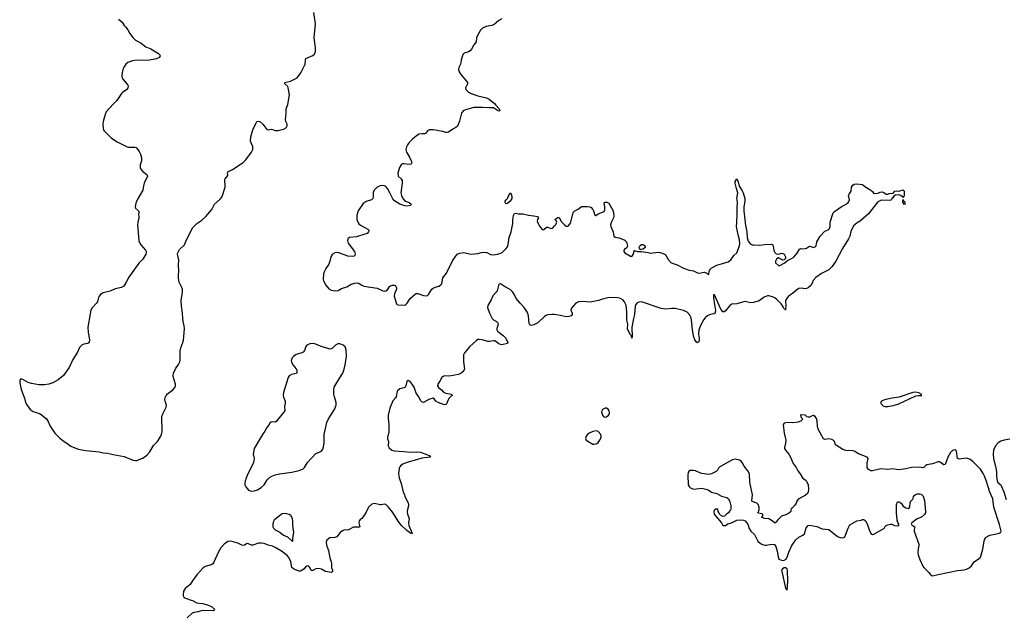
# Model space of a CAD drawing. Header units: inches. Extents: x 1246200 to 1417275, y 606399 to 671266.
# Tile 29 of 63: x 1322355 to 1336437, y 634385 to 642907. Entities that reach past the tile are written whole.
import ezdxf

# ---------------------------------------------------------------- set-up
doc = ezdxf.new("R2010")
doc.units = ezdxf.units.IN
doc.header["$MEASUREMENT"] = 0
for name, color, linetype in [('B3623', 7, 'Continuous'), ('B3624', 7, 'Continuous'), ('B3633', 7, 'Continuous'), ('B3634', 7, 'Continuous')]:
    doc.layers.add(name, color=color, linetype=linetype)

msp = doc.modelspace()

# ---------------------------------------------------------------- linework, layer by layer
at = {"layer": 'B3623', "color": 6, "elevation": 800}
for points in [[(1324044, 640000), (1324042, 639970), (1324061, 639750), (1324070, 639721), (1324088, 639688), (1324155, 639610), (1324164, 639590), (1324165, 639570), (1324159, 639550), (1324118, 639482), (1324057, 639423), (1323990, 639322), (1323916, 639224), (1323880, 639150), (1323845, 639095), (1323810, 639076), (1323723, 639057), (1323650, 639024), (1323550, 638999), (1323510, 638976), (1323490, 638951), (1323481, 638930), (1323468, 638870), (1323455, 638850), (1323394, 638786), (1323375, 638750), (1323361, 638699), (1323330, 638510), (1323336, 638430), (1323352, 638330), (1323351, 638289), (1323330, 638273), (1323274, 638266), (1323250, 638255), (1323210, 638216), (1323180, 638150), (1323117, 638043), (1323061, 637930), (1322984, 637816), (1322904, 637756), (1322827, 637713), (1322770, 637693), (1322710, 637684), (1322630, 637681), (1322523, 637703), (1322478, 637718), (1322410, 637755), (1322372, 637768), (1322355, 637750), (1322358, 637710), (1322377, 637617), (1322426, 637490), (1322438, 637430), (1322455, 637395), (1322504, 637330), (1322518, 637318), (1322550, 637302), (1322650, 637270), (1322738, 637198), (1322760, 637170), (1322789, 637089), (1322857, 636990), (1322930, 636919), (1322991, 636870), (1323030, 636848), (1323086, 636806), (1323190, 636762), (1323301, 636741), (1323490, 636722), (1323550, 636708), (1323610, 636706), (1323690, 636685), (1323850, 636655), (1323973, 636607), (1324010, 636599), (1324030, 636601), (1324110, 636635), (1324150, 636657), (1324179, 636681), (1324215, 636725), (1324270, 636813), (1324328, 636872), (1324372, 636948), (1324390, 636990), (1324393, 637010), (1324387, 637230), (1324401, 637270), (1324450, 637364), (1324455, 637390), (1324435, 637450), (1324433, 637470), (1324438, 637502), (1324450, 637531), (1324467, 637553), (1324547, 637610), (1324575, 637645), (1324585, 637670), (1324584, 637690), (1324558, 637770), (1324552, 637810), (1324557, 637850), (1324582, 637910), (1324626, 637974), (1324646, 638010), (1324651, 638029), (1324650, 638170), (1324659, 638210), (1324690, 638290), (1324697, 638323), (1324704, 638370), (1324710, 638490), (1324707, 638527), (1324691, 638590), (1324681, 638750), (1324670, 638810), (1324667, 638890), (1324683, 639010), (1324682, 639050), (1324675, 639075), (1324638, 639150), (1324627, 639210), (1324625, 639250), (1324633, 639310), (1324627, 639393), (1324629, 639470), (1324610, 639550), (1324615, 639570), (1324643, 639617), (1324712, 639688), (1324741, 639759), (1324830, 639932), (1324888, 639992), (1324901, 640000)], [(1327196, 640000), (1327206, 639986), (1327230, 639967), (1327334, 639910), (1327352, 639890), (1327345, 639870), (1327323, 639850), (1327290, 639837), (1327170, 639799), (1327071, 639790), (1327049, 639770), (1327043, 639750), (1327052, 639710), (1327144, 639590), (1327152, 639550), (1327147, 639533), (1327137, 639523), (1327110, 639518), (1327050, 639526), (1326920, 639570), (1326890, 639575), (1326862, 639570), (1326828, 639550), (1326805, 639515), (1326791, 639450), (1326777, 639410), (1326732, 639348), (1326713, 639310), (1326702, 639270), (1326697, 639190), (1326702, 639170), (1326736, 639110), (1326778, 639058), (1326810, 639038), (1326867, 639027), (1326910, 639033), (1326958, 639062), (1327035, 639085), (1327097, 639123), (1327150, 639139), (1327190, 639140), (1327210, 639135), (1327250, 639107), (1327276, 639096), (1327467, 639067), (1327550, 639027), (1327570, 639024), (1327593, 639027), (1327617, 639043), (1327650, 639093), (1327688, 639108), (1327712, 639110), (1327725, 639106), (1327736, 639096), (1327744, 639070), (1327743, 639050), (1327715, 638985), (1327709, 638951), (1327743, 638843), (1327750, 638830), (1327770, 638825), (1327870, 638824), (1327899, 638850), (1327941, 638919), (1328015, 638985), (1328029, 638991), (1328050, 638990), (1328130, 638960), (1328170, 638955), (1328190, 638963), (1328204, 638976), (1328250, 639050), (1328270, 639068), (1328299, 639081), (1328350, 639095), (1328375, 639110), (1328392, 639130), (1328399, 639150), (1328407, 639213), (1328459, 639281), (1328543, 639457), (1328610, 639553), (1328651, 639569), (1328705, 639575), (1328810, 639554), (1328910, 639562), (1328962, 639578), (1328990, 639580), (1329034, 639574), (1329090, 639547), (1329130, 639544), (1329191, 639550), (1329250, 639570), (1329310, 639630), (1329330, 639658), (1329342, 639690), (1329356, 639790), (1329386, 639874), (1329410, 639990), (1329410, 640000)], [(1329767, 640000), (1329770, 639990), (1329790, 639954), (1329830, 639906), (1329850, 639904), (1329890, 639941), (1329910, 639938), (1329950, 639921), (1329970, 639925), (1329984, 639936), (1330000, 639953)], [(1330000, 638688), (1329970, 638690), (1329910, 638682), (1329886, 638674), (1329860, 638660), (1329768, 638570), (1329710, 638540), (1329670, 638531), (1329650, 638542), (1329642, 638562), (1329630, 638670), (1329616, 638716), (1329568, 638790), (1329511, 638850), (1329457, 638917), (1329433, 638970), (1329409, 639010), (1329370, 639045), (1329289, 639089), (1329230, 639128), (1329210, 639122), (1329185, 639030), (1329171, 639009), (1329124, 638956), (1329099, 638901), (1329050, 638819), (1329047, 638790), (1329075, 638710), (1329111, 638631), (1329130, 638612), (1329174, 638590), (1329196, 638570), (1329199, 638550), (1329179, 638490), (1329180, 638470), (1329188, 638450), (1329268, 638390), (1329308, 638350), (1329339, 638290), (1329330, 638272), (1329250, 638253), (1329230, 638258), (1329210, 638269), (1329150, 638310), (1329130, 638313), (1329076, 638304), (1329050, 638305), (1328970, 638327), (1328928, 638332), (1328910, 638329), (1328890, 638317), (1328791, 638229), (1328719, 638141), (1328703, 638110), (1328704, 638010), (1328715, 637910), (1328709, 637890), (1328693, 637867), (1328670, 637848), (1328630, 637832), (1328525, 637810), (1328490, 637807), (1328430, 637810), (1328410, 637804), (1328391, 637789), (1328370, 637744), (1328335, 637690), (1328332, 637670), (1328343, 637643), (1328390, 637612), (1328418, 637578), (1328450, 637563), (1328525, 637550), (1328543, 637530), (1328530, 637523), (1328500, 637490), (1328475, 637450), (1328463, 637417), (1328450, 637401), (1328430, 637395), (1328339, 637430), (1328309, 637449), (1328283, 637483), (1328270, 637493), (1328207, 637473), (1328130, 637428), (1328110, 637435), (1328090, 637457), (1328065, 637510), (1328025, 637565), (1327996, 637650), (1327970, 637694), (1327940, 637730), (1327910, 637743), (1327891, 637729), (1327879, 637670), (1327870, 637649), (1327850, 637639), (1327810, 637632), (1327790, 637624), (1327756, 637590), (1327748, 637570), (1327739, 637510), (1327730, 637495), (1327690, 637455), (1327650, 637350), (1327627, 637247), (1327626, 637210), (1327637, 637110), (1327636, 637010), (1327618, 636930), (1327618, 636910), (1327629, 636870), (1327623, 636810), (1327640, 636780), (1327676, 636750), (1327710, 636738), (1327849, 636731), (1327950, 636720), (1328030, 636725), (1328090, 636719), (1328190, 636681), (1328213, 636670), (1328231, 636650), (1328190, 636641), (1328105, 636635), (1328030, 636609), (1327890, 636572), (1327837, 636550), (1327810, 636533), (1327792, 636510), (1327783, 636490), (1327775, 636410), (1327782, 636350), (1327810, 636270), (1327840, 636150), (1327861, 636110), (1327865, 636090), (1327911, 635991), (1327917, 635970), (1327917, 635950), (1327900, 635900), (1327896, 635870), (1327903, 635830), (1327924, 635770), (1327914, 635710), (1327923, 635670), (1327965, 635570), (1327962, 635562), (1327971, 635549), (1327958, 635558), (1327950, 635555), (1327890, 635598), (1327818, 635670), (1327770, 635731), (1327694, 635854), (1327630, 635932), (1327590, 635972), (1327570, 635974), (1327530, 635964), (1327510, 635964), (1327430, 635986), (1327390, 635973), (1327346, 635930), (1327310, 635859), (1327268, 635792), (1327248, 635772), (1327230, 635761), (1327210, 635735), (1327205, 635710), (1327221, 635650), (1327210, 635644), (1327150, 635647), (1327130, 635644), (1327056, 635610), (1326990, 635601), (1326970, 635593), (1326940, 635570), (1326893, 635507), (1326862, 635498), (1326790, 635492), (1326770, 635481), (1326750, 635458), (1326739, 635430), (1326741, 635390), (1326770, 635311), (1326789, 635209), (1326811, 635150), (1326816, 635124), (1326815, 635070), (1326829, 635030), (1326827, 635010), (1326820, 635000), (1326810, 634997), (1326730, 635014), (1326670, 635047), (1326630, 635055), (1326590, 635050), (1326550, 635028), (1326530, 635024), (1326517, 635037), (1326506, 635070), (1326490, 635089), (1326470, 635095), (1326450, 635085), (1326422, 635050), (1326390, 635024), (1326370, 635018), (1326350, 635018), (1326325, 635025), (1326270, 635049), (1326248, 635068), (1326234, 635150), (1326206, 635210), (1326181, 635241), (1326102, 635302), (1326010, 635355), (1325970, 635373), (1325908, 635388), (1325850, 635412), (1325810, 635419), (1325770, 635418), (1325690, 635388), (1325670, 635388), (1325630, 635408), (1325610, 635411), (1325572, 635388), (1325550, 635385), (1325530, 635389), (1325475, 635415), (1325410, 635438), (1325370, 635446), (1325330, 635439), (1325278, 635402), (1325231, 635350), (1325196, 635284), (1325133, 635147), (1325117, 635123), (1325094, 635106), (1325010, 635083), (1324978, 635062), (1324892, 634970), (1324832, 634888), (1324794, 634826), (1324723, 634770), (1324696, 634730), (1324692, 634672), (1324698, 634650), (1324713, 634633), (1324834, 634590), (1324890, 634563), (1324917, 634557), (1324974, 634554), (1325052, 634532), (1325098, 634510), (1325145, 634470), (1325127, 634450), (1324970, 634455), (1324910, 634436), (1324850, 634427), (1324823, 634417), (1324750, 634347)]]:
    msp.add_lwpolyline(points, dxfattribs=at)
for points in [[(1326550, 638274), (1326506, 638270), (1326463, 638250), (1326449, 638230), (1326427, 638173), (1326409, 638151), (1326390, 638141), (1326310, 638116), (1326271, 638090), (1326254, 638070), (1326240, 638030), (1326241, 638010), (1326260, 637970), (1326308, 637910), (1326317, 637890), (1326321, 637859), (1326314, 637846), (1326242, 637830), (1326207, 637810), (1326194, 637786), (1326145, 637635), (1326127, 637573), (1326123, 637530), (1326126, 637506), (1326150, 637450), (1326152, 637432), (1326142, 637370), (1326146, 637310), (1326030, 637163), (1326010, 637150), (1325970, 637154), (1325950, 637150), (1325930, 637131), (1325924, 637116), (1325890, 637072), (1325862, 637018), (1325830, 636972), (1325707, 636770), (1325693, 636693), (1325708, 636628), (1325697, 636570), (1325610, 636385), (1325581, 636310), (1325574, 636270), (1325577, 636250), (1325590, 636222), (1325630, 636178), (1325670, 636163), (1325710, 636166), (1325758, 636182), (1325810, 636213), (1325850, 636253), (1325896, 636324), (1325930, 636358), (1325962, 636378), (1326010, 636395), (1326071, 636409), (1326249, 636431), (1326350, 636456), (1326410, 636483), (1326430, 636502), (1326472, 636570), (1326590, 636700), (1326670, 636735), (1326690, 636762), (1326702, 636798), (1326711, 636849), (1326710, 636970), (1326750, 637143), (1326770, 637197), (1326860, 637330), (1326881, 637390), (1326881, 637430), (1326857, 637510), (1326850, 637550), (1326847, 637610), (1326853, 637647), (1326923, 637770), (1326975, 637850), (1326994, 637906), (1327008, 637970), (1327027, 638090), (1327025, 638185), (1327010, 638225), (1326981, 638250), (1326936, 638270), (1326904, 638270), (1326870, 638251), (1326830, 638206), (1326810, 638196), (1326790, 638195), (1326658, 638238), (1326578, 638270)], [(1326150, 635840), (1326110, 635835), (1326030, 635777), (1325996, 635744), (1325982, 635718), (1325975, 635695), (1325977, 635650), (1325985, 635630), (1326007, 635610), (1326074, 635574), (1326130, 635533), (1326187, 635507), (1326250, 635447), (1326268, 635452), (1326262, 635462), (1326263, 635490), (1326276, 635570), (1326261, 635670), (1326262, 635730), (1326256, 635770), (1326233, 635813), (1326210, 635826)]]:
    msp.add_lwpolyline(points, close=True, dxfattribs=at)
at = {"layer": 'B3624', "color": 6, "elevation": 800}
for points in [[(1324901, 640000), (1324961, 640039), (1325016, 640090), (1325103, 640190), (1325143, 640270), (1325223, 640337), (1325247, 640370), (1325257, 640390), (1325292, 640510), (1325295, 640530), (1325288, 640610), (1325296, 640630), (1325330, 640679), (1325333, 640690), (1325327, 640710), (1325330, 640730), (1325398, 640762), (1325550, 640865), (1325590, 640904), (1325671, 641010), (1325688, 641050), (1325691, 641089), (1325658, 641170), (1325661, 641230), (1325688, 641332), (1325741, 641439), (1325750, 641449), (1325770, 641456), (1325790, 641449), (1325833, 641413), (1325890, 641336), (1325910, 641329), (1325959, 641339), (1326010, 641324), (1326050, 641323), (1326130, 641343), (1326150, 641351), (1326171, 641370), (1326180, 641390), (1326179, 641410), (1326160, 641450), (1326155, 641475), (1326165, 641570), (1326166, 641630), (1326188, 641692), (1326212, 641830), (1326197, 641930), (1326188, 641950), (1326145, 641990), (1326146, 642010), (1326230, 642029), (1326325, 642075), (1326374, 642146), (1326436, 642270), (1326443, 642330), (1326450, 642350), (1326550, 642394), (1326570, 642414), (1326587, 642453), (1326588, 642510), (1326566, 642650), (1326587, 642850), (1326560, 643010)], [(1323770, 642914), (1323819, 642870), (1323850, 642822), (1323870, 642806), (1323903, 642763), (1323931, 642710), (1323973, 642653), (1324013, 642613), (1324091, 642570), (1324161, 642521), (1324230, 642490), (1324342, 642422), (1324355, 642410), (1324363, 642390), (1324353, 642367), (1324310, 642348), (1324190, 642324), (1324030, 642327), (1323970, 642320), (1323904, 642296), (1323873, 642270), (1323847, 642230), (1323830, 642191), (1323821, 642150), (1323818, 642098), (1323823, 642070), (1323833, 642050), (1323902, 641970), (1323906, 641950), (1323900, 641930), (1323887, 641910), (1323870, 641894), (1323830, 641869), (1323810, 641850), (1323745, 641750), (1323690, 641699), (1323594, 641590), (1323576, 641550), (1323551, 641450), (1323545, 641410), (1323549, 641350), (1323561, 641321), (1323590, 641287), (1323670, 641210), (1323750, 641159), (1323890, 641090), (1323910, 641085), (1324004, 641084), (1324019, 641079), (1324030, 641070), (1324063, 641023), (1324081, 640981), (1324095, 640930), (1324097, 640890), (1324078, 640830), (1324078, 640790), (1324088, 640770), (1324117, 640737), (1324174, 640690), (1324181, 640670), (1324134, 640566), (1324124, 640530), (1324116, 640470), (1324035, 640330), (1324018, 640282), (1324008, 640230), (1324011, 640210), (1324053, 640170), (1324062, 640150), (1324054, 640130), (1324059, 640070), (1324045, 640010), (1324044, 640000)], [(1329250, 642918), (1329210, 642894), (1329141, 642839), (1329110, 642822), (1329028, 642812), (1328973, 642787), (1328945, 642755), (1328898, 642670), (1328889, 642650), (1328884, 642590), (1328850, 642547), (1328816, 642484), (1328796, 642464), (1328772, 642448), (1328710, 642430), (1328693, 642410), (1328668, 642330), (1328662, 642270), (1328636, 642224), (1328629, 642190), (1328640, 642160), (1328663, 642123), (1328746, 642030), (1328758, 642010), (1328758, 641990), (1328729, 641930), (1328734, 641910), (1328774, 641870), (1328810, 641850), (1328910, 641818), (1329030, 641791), (1329070, 641770), (1329148, 641710), (1329164, 641684), (1329212, 641630), (1329220, 641610), (1329217, 641603), (1329210, 641600), (1329190, 641610), (1329130, 641646), (1329070, 641645), (1328973, 641653), (1328850, 641651), (1328730, 641619), (1328698, 641602), (1328674, 641570), (1328646, 641454), (1328615, 641385), (1328595, 641365), (1328550, 641342), (1328490, 641299), (1328470, 641292), (1328450, 641293), (1328407, 641307), (1328270, 641330), (1328216, 641330), (1328190, 641315), (1328161, 641279), (1328147, 641273), (1328110, 641274), (1328070, 641268), (1328030, 641247), (1327970, 641195), (1327926, 641150), (1327902, 641118), (1327887, 641090), (1327878, 641050), (1327887, 641010), (1327930, 640941), (1327955, 640890), (1327962, 640870), (1327961, 640850), (1327950, 640841), (1327926, 640834), (1327850, 640847), (1327830, 640844), (1327821, 640839), (1327810, 640829), (1327789, 640790), (1327762, 640710), (1327768, 640668), (1327811, 640630), (1327826, 640606), (1327826, 640570), (1327808, 640430), (1327814, 640390), (1327837, 640350), (1327870, 640313), (1327884, 640304), (1327925, 640290), (1327955, 640270), (1327946, 640250), (1327890, 640238), (1327862, 640242), (1327790, 640266), (1327714, 640314), (1327690, 640345), (1327650, 640430), (1327615, 640490), (1327590, 640520), (1327571, 640531), (1327550, 640536), (1327510, 640531), (1327470, 640510), (1327450, 640494), (1327426, 640470), (1327410, 640435), (1327412, 640370), (1327408, 640350), (1327389, 640331), (1327310, 640308), (1327270, 640275), (1327196, 640170), (1327177, 640110), (1327176, 640050), (1327190, 640008), (1327196, 640000)], [(1329410, 640000), (1329409, 640050), (1329416, 640104), (1329430, 640132), (1329450, 640137), (1329490, 640130), (1329550, 640130), (1329630, 640111), (1329710, 640102), (1329763, 640090), (1329776, 640070), (1329761, 640050), (1329757, 640030), (1329767, 640000)]]:
    msp.add_lwpolyline(points, dxfattribs=at)
msp.add_lwpolyline([(1329310, 640272), (1329300, 640290), (1329299, 640310), (1329312, 640330), (1329332, 640348), (1329350, 640396), (1329370, 640428), (1329390, 640402), (1329396, 640370), (1329393, 640350), (1329370, 640311), (1329330, 640277)], close=True, dxfattribs=at)
at = {"layer": 'B3633', "color": 6}
for points, elevation in [([(1334335, 640000), (1334302, 639978), (1334281, 639959), (1334243, 639877), (1334228, 639810), (1334210, 639770), (1334125, 639635), (1334030, 639454), (1333971, 639370), (1333930, 639329), (1333825, 639275), (1333740, 639220), (1333705, 639175), (1333690, 639136), (1333670, 639102), (1333634, 639070), (1333610, 639060), (1333590, 639057), (1333530, 639065), (1333500, 639060), (1333463, 639037), (1333410, 638990), (1333352, 638949), (1333332, 638928), (1333308, 638890), (1333306, 638866), (1333313, 638827), (1333310, 638750), (1333307, 638767), (1333290, 638768), (1333262, 638822), (1333244, 638844), (1333185, 638905), (1333161, 638921), (1333120, 638940), (1333070, 638955), (1333050, 638956), (1333004, 638936), (1332930, 638885), (1332850, 638859), (1332810, 638857), (1332727, 638873), (1332610, 638844), (1332541, 638839), (1332510, 638818), (1332450, 638741), (1332430, 638727), (1332410, 638728), (1332383, 638763), (1332294, 638970), (1332279, 638970), (1332279, 638930), (1332291, 638829), (1332306, 638750), (1332303, 638717), (1332290, 638699), (1332230, 638688), (1332190, 638670), (1332157, 638643), (1332141, 638619), (1332098, 638542), (1332069, 638470), (1332062, 638410), (1332071, 638349), (1332071, 638310), (1332065, 638295), (1332050, 638286), (1332030, 638300), (1332010, 638327), (1331990, 638381), (1331971, 638510), (1331969, 638570), (1331960, 638640), (1331939, 638679), (1331901, 638721), (1331850, 638746), (1331730, 638774), (1331684, 638776), (1331590, 638766), (1331530, 638773), (1331250, 638868), (1331210, 638866), (1331185, 638855), (1331166, 638834), (1331157, 638810), (1331147, 638690), (1331132, 638630), (1331112, 638508), (1331116, 638370), (1331110, 638349), (1331105, 638385), (1331090, 638397), (1331070, 638433), (1331050, 638484), (1331053, 638550), (1331041, 638610), (1331041, 638710), (1331035, 638790), (1331026, 638830), (1331007, 638870), (1330981, 638901), (1330950, 638920), (1330910, 638927), (1330848, 638932), (1330768, 638928), (1330690, 638910), (1330632, 638888), (1330516, 638864), (1330405, 638875), (1330347, 638870), (1330309, 638850), (1330243, 638777), (1330240, 638750), (1330257, 638710), (1330259, 638690), (1330241, 638670), (1330210, 638659), (1330170, 638655), (1330090, 638677), (1330026, 638686), (1330000, 638688)], 800), ([(1330000, 639953), (1330022, 639978), (1330032, 640000)], 800), ([(1330120, 640000), (1330150, 639965), (1330170, 639951), (1330190, 639951), (1330203, 639957), (1330229, 639990), (1330233, 640000)], 800), ([(1330813, 640000), (1330807, 639970), (1330809, 639949), (1330845, 639870), (1330851, 639810), (1330870, 639794), (1330930, 639788), (1331010, 639753), (1331030, 639734), (1331041, 639710), (1331048, 639670), (1331044, 639656), (1331030, 639639), (1331011, 639629), (1330996, 639610), (1330996, 639590), (1331011, 639570), (1331090, 639524), (1331110, 639520), (1331130, 639547), (1331150, 639611), (1331160, 639600), (1331189, 639589), (1331250, 639589), (1331337, 639577), (1331370, 639567), (1331490, 639579), (1331515, 639575), (1331570, 639559), (1331586, 639546), (1331601, 639530), (1331630, 639476), (1331670, 639434), (1331699, 639419), (1331758, 639398), (1331850, 639350), (1331930, 639322), (1331992, 639312), (1332050, 639283), (1332070, 639282), (1332150, 639296), (1332182, 639282), (1332210, 639262), (1332217, 639310), (1332236, 639344), (1332246, 639354), (1332327, 639393), (1332490, 639445), (1332525, 639470), (1332570, 639531), (1332610, 639573), (1332650, 639673), (1332654, 639706), (1332650, 639756), (1332629, 639830), (1332607, 639950), (1332610, 640000)], 800), ([(1332731, 640000), (1332731, 639990), (1332753, 639870), (1332758, 639790), (1332776, 639736), (1332801, 639701), (1332830, 639688), (1332850, 639685), (1332930, 639679), (1333010, 639691), (1333110, 639695), (1333120, 639690), (1333130, 639671), (1333134, 639634), (1333143, 639603), (1333157, 639577), (1333175, 639555), (1333210, 639551), (1333250, 639567), (1333270, 639564), (1333290, 639550), (1333310, 639512), (1333306, 639490), (1333290, 639469), (1333270, 639468), (1333210, 639502), (1333201, 639499), (1333181, 639479), (1333167, 639450), (1333166, 639430), (1333210, 639391), (1333229, 639391), (1333290, 639425), (1333336, 639464), (1333393, 639490), (1333425, 639510), (1333473, 639567), (1333510, 639625), (1333526, 639634), (1333550, 639630), (1333590, 639633), (1333610, 639640), (1333650, 639665), (1333670, 639663), (1333710, 639649), (1333730, 639656), (1333746, 639670), (1333758, 639730), (1333803, 639810), (1333870, 639882), (1333919, 639901), (1333939, 639921), (1333946, 639950), (1333947, 640000)], 800), ([(1336516, 636904), (1336433, 636893), (1336390, 636878), (1336349, 636851), (1336313, 636810), (1336285, 636750), (1336277, 636690), (1336285, 636630), (1336321, 636470), (1336326, 636430), (1336325, 636370), (1336334, 636310), (1336346, 636286), (1336386, 636250), (1336398, 636230), (1336430, 636153), (1336462, 636042)], 900)]:
    msp.add_lwpolyline(points, dxfattribs=dict(at, elevation=elevation))
for points, elevation in [([(1331250, 639619), (1331230, 639620), (1331219, 639630), (1331216, 639650), (1331230, 639678), (1331250, 639689), (1331270, 639690), (1331300, 639670), (1331300, 639650), (1331270, 639626)], 800), ([(1335170, 637577), (1335130, 637574), (1334935, 637505), (1334832, 637492), (1334723, 637470), (1334683, 637450), (1334668, 637430), (1334675, 637410), (1334694, 637390), (1334710, 637378), (1334730, 637371), (1334773, 637373), (1334850, 637385), (1334930, 637410), (1335170, 637523), (1335210, 637530), (1335259, 637530), (1335253, 637533), (1335250, 637551), (1335213, 637570)], 900), ([(1330750, 637351), (1330730, 637351), (1330690, 637330), (1330679, 637310), (1330676, 637290), (1330689, 637249), (1330710, 637227), (1330730, 637219), (1330750, 637227), (1330777, 637250), (1330790, 637270), (1330791, 637290), (1330787, 637310), (1330770, 637336)], 900), ([(1333526, 637254), (1333522, 637250), (1333530, 637214), (1333554, 637190), (1333531, 637170), (1333490, 637149), (1333410, 637141), (1333343, 637143), (1333288, 637132), (1333278, 637122), (1333276, 637110), (1333290, 636990), (1333312, 636890), (1333310, 636850), (1333294, 636786), (1333296, 636770), (1333307, 636750), (1333355, 636690), (1333380, 636650), (1333418, 636558), (1333459, 636499), (1333485, 636450), (1333519, 636410), (1333551, 636350), (1333590, 636324), (1333610, 636303), (1333630, 636250), (1333638, 636190), (1333634, 636150), (1333623, 636130), (1333590, 636097), (1333490, 636045), (1333470, 636019), (1333461, 635990), (1333441, 635959), (1333403, 635917), (1333391, 635910), (1333382, 635890), (1333382, 635870), (1333377, 635863), (1333350, 635842), (1333315, 635825), (1333250, 635805), (1333202, 635758), (1333176, 635724), (1333170, 635709), (1333150, 635709), (1333117, 635737), (1333070, 635764), (1333006, 635770), (1332966, 635790), (1332986, 635810), (1332986, 635830), (1332906, 635850), (1332918, 635862), (1332929, 635891), (1332929, 635930), (1332916, 635970), (1332899, 635990), (1332832, 636012), (1332825, 636025), (1332837, 636110), (1332796, 636290), (1332792, 636410), (1332770, 636452), (1332717, 636517), (1332690, 636570), (1332674, 636590), (1332650, 636607), (1332590, 636617), (1332550, 636611), (1332530, 636602), (1332370, 636511), (1332349, 636491), (1332337, 636463), (1332318, 636442), (1332250, 636407), (1332210, 636402), (1332110, 636415), (1332082, 636422), (1332022, 636450), (1331990, 636458), (1331942, 636458), (1331928, 636452), (1331915, 636430), (1331911, 636390), (1331917, 636250), (1331928, 636228), (1331948, 636208), (1331990, 636191), (1332110, 636203), (1332170, 636192), (1332200, 636180), (1332250, 636148), (1332325, 636130), (1332391, 636091), (1332470, 636071), (1332493, 636050), (1332513, 636010), (1332525, 635950), (1332525, 635910), (1332522, 635890), (1332505, 635875), (1332491, 635849), (1332470, 635838), (1332435, 635805), (1332410, 635798), (1332376, 635816), (1332366, 635830), (1332356, 635856), (1332346, 635870), (1332342, 635902), (1332310, 635906), (1332290, 635886), (1332285, 635870), (1332290, 635834), (1332305, 635810), (1332392, 635710), (1332412, 635672), (1332450, 635671), (1332485, 635695), (1332534, 635710), (1332610, 635744), (1332670, 635751), (1332707, 635747), (1332730, 635738), (1332768, 635688), (1332790, 635625), (1332810, 635591), (1332863, 635543), (1332910, 635445), (1332950, 635411), (1332978, 635398), (1333014, 635390), (1333030, 635387), (1333110, 635401), (1333150, 635398), (1333170, 635371), (1333190, 635301), (1333202, 635222), (1333214, 635190), (1333237, 635177), (1333270, 635170), (1333290, 635175), (1333316, 635190), (1333336, 635230), (1333354, 635290), (1333398, 635382), (1333457, 635463), (1333499, 635501), (1333556, 635530), (1333578, 635550), (1333605, 635635), (1333632, 635668), (1333650, 635673), (1333755, 635655), (1333830, 635624), (1333930, 635613), (1334050, 635511), (1334090, 635497), (1334130, 635494), (1334157, 635510), (1334204, 635630), (1334230, 635681), (1334330, 635739), (1334390, 635748), (1334410, 635756), (1334430, 635755), (1334450, 635738), (1334476, 635696), (1334504, 635610), (1334530, 635555), (1334550, 635543), (1334570, 635547), (1334724, 635630), (1334729, 635650), (1334746, 635670), (1334770, 635681), (1334810, 635691), (1334827, 635687), (1334868, 635668), (1334910, 635665), (1334931, 635669), (1334930, 635690), (1334915, 635715), (1334907, 635747), (1334895, 635850), (1334897, 635970), (1334910, 636009), (1334930, 636010), (1334944, 636004), (1334965, 635985), (1334990, 635947), (1335030, 635924), (1335070, 635911), (1335084, 635936), (1335090, 635995), (1335102, 636018), (1335133, 636050), (1335139, 636090), (1335168, 636112), (1335190, 636121), (1335230, 636124), (1335250, 636117), (1335278, 636090), (1335298, 636030), (1335310, 635870), (1335308, 635850), (1335294, 635826), (1335253, 635787), (1335190, 635767), (1335115, 635710), (1335103, 635690), (1335110, 635678), (1335131, 635671), (1335158, 635650), (1335147, 635613), (1335147, 635590), (1335218, 635390), (1335211, 635369), (1335201, 635290), (1335207, 635250), (1335230, 635185), (1335273, 635090), (1335285, 635070), (1335358, 634998), (1335390, 634957), (1335410, 634950), (1335490, 634969), (1335770, 635024), (1335864, 635036), (1335896, 635044), (1335937, 635063), (1335970, 635092), (1336008, 635150), (1336070, 635192), (1336090, 635209), (1336102, 635230), (1336131, 635330), (1336150, 635451), (1336170, 635497), (1336230, 635533), (1336350, 635557), (1336388, 635570), (1336392, 635588), (1336370, 635682), (1336289, 635930), (1336271, 636050), (1336228, 636148), (1336176, 636316), (1336155, 636375), (1336136, 636416), (1336095, 636475), (1335990, 636583), (1335950, 636615), (1335916, 636630), (1335890, 636633), (1335790, 636621), (1335770, 636630), (1335753, 636733), (1335745, 636745), (1335732, 636752), (1335710, 636750), (1335690, 636738), (1335670, 636716), (1335630, 636647), (1335590, 636542), (1335570, 636536), (1335530, 636571), (1335510, 636580), (1335490, 636580), (1335410, 636553), (1335330, 636538), (1335315, 636530), (1335290, 636505), (1335270, 636493), (1335224, 636504), (1335110, 636498), (1335030, 636481), (1334927, 636467), (1334890, 636470), (1334850, 636479), (1334770, 636471), (1334670, 636479), (1334551, 636450), (1334530, 636453), (1334493, 636473), (1334478, 636498), (1334477, 636563), (1334489, 636629), (1334474, 636650), (1334350, 636696), (1334290, 636732), (1334270, 636738), (1334170, 636745), (1334130, 636757), (1334024, 636824), (1334007, 636870), (1333989, 636890), (1333970, 636901), (1333930, 636909), (1333870, 636902), (1333850, 636909), (1333776, 637050), (1333764, 637090), (1333760, 637170), (1333750, 637201), (1333730, 637232), (1333710, 637244), (1333690, 637241), (1333650, 637221), (1333630, 637218), (1333607, 637227), (1333602, 637242), (1333586, 637250)], 900), ([(1330604, 637024), (1330550, 637014), (1330501, 636990), (1330475, 636970), (1330459, 636950), (1330447, 636913), (1330458, 636890), (1330550, 636836), (1330570, 636833), (1330610, 636843), (1330630, 636857), (1330650, 636884), (1330672, 636930), (1330671, 636950), (1330665, 636970), (1330630, 637015)], 900), ([(1333310, 635063), (1333290, 635063), (1333265, 635050), (1333253, 635030), (1333256, 635010), (1333310, 634773), (1333330, 634747), (1333341, 634870), (1333338, 635030), (1333331, 635051)], 900)]:
    msp.add_lwpolyline(points, close=True, dxfattribs=dict(at, elevation=elevation))
at = {"layer": 'B3634', "color": 6, "elevation": 800}
for points in [[(1332610, 640000), (1332618, 640130), (1332615, 640210), (1332621, 640290), (1332619, 640330), (1332613, 640350), (1332626, 640430), (1332605, 640490), (1332590, 640569), (1332590, 640590), (1332610, 640631), (1332630, 640586), (1332645, 640525), (1332690, 640459), (1332704, 640430), (1332724, 640350), (1332727, 640310), (1332712, 640228), (1332711, 640170), (1332728, 640050), (1332731, 640000)], [(1333947, 640000), (1333947, 640010), (1333990, 640144), (1334010, 640164), (1334103, 640230), (1334198, 640282), (1334216, 640304), (1334221, 640330), (1334210, 640391), (1334217, 640410), (1334246, 640454), (1334252, 640510), (1334270, 640540), (1334290, 640555), (1334330, 640561), (1334410, 640550), (1334442, 640522), (1334530, 640468), (1334553, 640450), (1334566, 640426), (1334581, 640421), (1334630, 640427), (1334661, 640439), (1334690, 640442), (1334715, 640435), (1334750, 640413), (1334770, 640409), (1334790, 640420), (1334850, 640427), (1334870, 640452), (1334890, 640457), (1334930, 640456), (1334991, 640471), (1335002, 640462), (1335006, 640450), (1335005, 640390), (1334990, 640358), (1334984, 640370), (1334957, 640390), (1334930, 640401), (1334883, 640397), (1334859, 640381), (1334842, 640358), (1334828, 640350), (1334824, 640336), (1334813, 640327), (1334790, 640322), (1334674, 640326), (1334626, 640294), (1334497, 640130), (1334380, 640030), (1334335, 640000)], [(1330233, 640000), (1330237, 640010), (1330272, 640150), (1330294, 640170), (1330343, 640197), (1330390, 640232), (1330472, 640232), (1330510, 640228), (1330530, 640220), (1330553, 640193), (1330564, 640170), (1330582, 640110), (1330590, 640102), (1330596, 640104), (1330628, 640130), (1330704, 640156), (1330715, 640165), (1330726, 640190), (1330726, 640226), (1330713, 640287), (1330730, 640296), (1330754, 640294), (1330780, 640280), (1330840, 640181), (1330850, 640150), (1330855, 640090), (1330850, 640070), (1330814, 640006), (1330813, 640000)], [(1330032, 640000), (1330037, 640010), (1330022, 640042), (1330009, 640050), (1330050, 640076), (1330070, 640076), (1330076, 640070), (1330101, 640021), (1330120, 640000)]]:
    msp.add_lwpolyline(points, dxfattribs=at)
msp.add_lwpolyline([(1335010, 640264), (1334986, 640290), (1334984, 640310), (1334990, 640334), (1334997, 640317), (1335010, 640305), (1335019, 640270)], close=True, dxfattribs=at)

doc.saveas('drawing.dxf')
